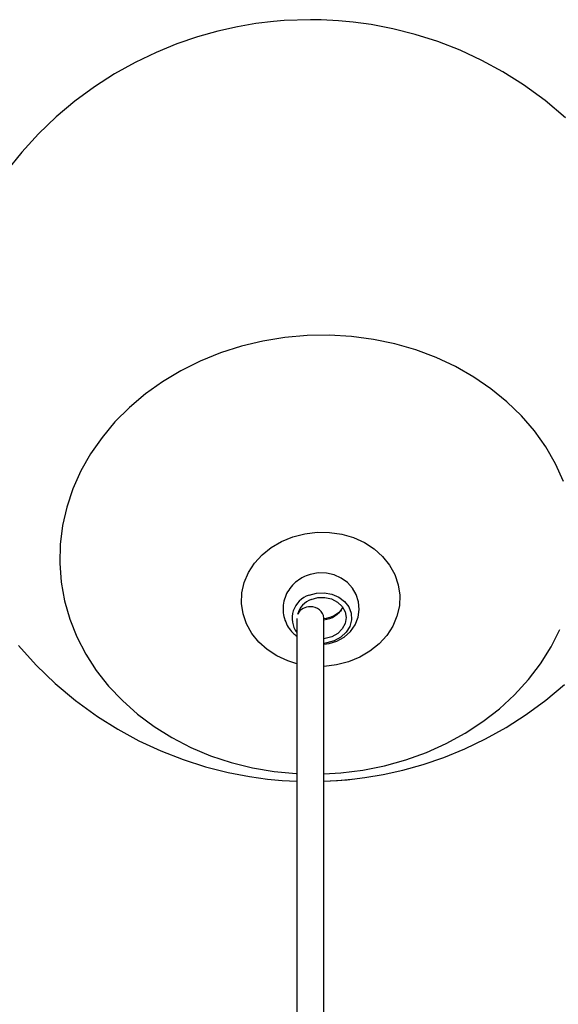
# Model space of a CAD drawing. Header units: millimetres. Extents: x 313 to 1951, y 543 to 2760.
# Tile 16 of 58: x 632 to 731, y 1107 to 1288. Entities that reach past the tile are written whole.
import ezdxf

# ---------------------------------------------------------------- set-up
doc = ezdxf.new("R2010")
doc.units = ezdxf.units.MM
doc.header["$LTSCALE"] = 10

msp = doc.modelspace()

# ---------------------------------------------------------------- linework, layer by layer
at = {"color": 7, "linetype": 'Continuous', "lineweight": 25}
for p, q in [((683.38, 1179.18), (683.51, 1179)), ((682.91, 1177.59), (682.91, 1086.39)), ((687.91, 1086.39), (687.91, 1177.67))]:
    msp.add_line(p, q, dxfattribs=at)
at = {"color": 7, "linetype": 'Continuous', "lineweight": 25, "flags": 128}
for points in [[(732.3, 1269.59), (728.55, 1272.75), (724.55, 1275.66), (720.8, 1278.02), (716.91, 1280.14), (712.91, 1282), (708.81, 1283.6), (704.67, 1284.92), (700.54, 1285.97), (696.56, 1286.73), (693.28, 1287.18), (690.6, 1287.43), (687.37, 1287.6), (685.41, 1287.62), (685.41, 1287.62), (680.6, 1287.46), (678.64, 1287.3), (675.4, 1286.91), (672.03, 1286.33), (668.43, 1285.53), (664.69, 1284.49), (660.88, 1283.19), (657.04, 1281.62), (653.21, 1279.78), (649.43, 1277.67), (645.73, 1275.3), (642.15, 1272.66), (638.71, 1269.77), (635.44, 1266.64), (632.35, 1263.29), (629.48, 1259.72)], [(684.79, 1229.57), (680.71, 1229.21), (676.69, 1228.56), (672.73, 1227.61), (668.88, 1226.38), (665.17, 1224.88), (661.61, 1223.11), (658.25, 1221.09), (655.09, 1218.84), (652.17, 1216.37), (649.5, 1213.7), (647.12, 1210.85), (645.02, 1207.83), (643.24, 1204.69), (641.78, 1201.42), (640.66, 1198.07), (639.87, 1194.66), (639.44, 1191.2), (639.35, 1187.73), (639.62, 1184.27), (640.24, 1180.85), (641.2, 1177.49), (642.5, 1174.22), (644.13, 1171.06), (646.07, 1168.04), (648.32, 1165.17), (650.85, 1162.49), (653.65, 1160), (656.7, 1157.72), (659.97, 1155.69), (663.43, 1153.9), (667.08, 1152.37), (670.86, 1151.12), (674.77, 1150.15), (678.77, 1149.47), (682.82, 1149.08), (682.91, 1149.08)], [(731.94, 1202.79), (730.47, 1206.01), (728.68, 1209.11), (726.58, 1212.05), (724.19, 1214.83), (721.52, 1217.42), (718.6, 1219.81), (715.44, 1221.96), (712.07, 1223.88), (708.51, 1225.54), (704.79, 1226.93), (700.94, 1228.04), (696.98, 1228.87), (692.95, 1229.4), (688.88, 1229.64), (684.79, 1229.57), (684.79, 1229.57)], [(682.91, 1169.28), (681.26, 1169.79), (679.26, 1170.7), (677.46, 1171.86), (675.91, 1173.26), (674.63, 1174.85), (673.66, 1176.59), (673.03, 1178.44), (672.75, 1180.36), (672.83, 1182.3), (673.27, 1184.21), (674.05, 1186.04), (675.16, 1187.75), (676.56, 1189.3), (678.23, 1190.64), (680.13, 1191.76), (682.2, 1192.6), (684.39, 1193.17), (686.66, 1193.44)], [(686.66, 1193.44), (688.94, 1193.41), (691.18, 1193.07), (693.33, 1192.44), (695.33, 1191.53), (697.13, 1190.36), (698.69, 1188.97), (699.96, 1187.38), (700.93, 1185.64), (701.56, 1183.78), (701.84, 1181.87), (701.76, 1179.93), (701.32, 1178.02), (700.54, 1176.19), (699.44, 1174.48), (698.03, 1172.93), (696.36, 1171.58), (694.47, 1170.47), (692.4, 1169.62), (690.2, 1169.06), (687.93, 1168.79), (687.91, 1168.78)], [(687.91, 1172.86), (688.85, 1172.96), (690.3, 1173.42), (691.64, 1174.18), (692.77, 1175.2), (693.63, 1176.44), (694.17, 1177.82), (694.38, 1179.25), (694.26, 1180.66), (693.84, 1181.98), (693.14, 1183.17), (692.21, 1184.19), (691.08, 1185.01), (689.78, 1185.59), (688.35, 1185.92), (686.87, 1185.95), (685.38, 1185.69), (684.62, 1185.42), (684.62, 1185.42)], [(685.16, 1181.86), (686.52, 1182.25), (687.96, 1182.32), (689.36, 1182.07), (690.63, 1181.53), (691.69, 1180.72), (692.46, 1179.71), (692.89, 1178.55), (692.95, 1177.34), (692.64, 1176.14), (691.98, 1175.05), (691, 1174.14), (689.79, 1173.47), (688.42, 1173.09), (687.91, 1173.02)], [(685.58, 1181.1), (686.8, 1181.43), (688.08, 1181.46), (689.31, 1181.18), (690.4, 1180.61), (691.24, 1179.81), (691.78, 1178.83), (691.97, 1177.76), (691.8, 1176.68), (691.28, 1175.68), (690.44, 1174.84), (689.37, 1174.23), (688.15, 1173.9), (687.91, 1173.87)], [(687.91, 1149.02), (691, 1149.21), (695.05, 1149.72), (699.05, 1150.52), (702.95, 1151.61), (706.74, 1152.97), (710.37, 1154.61), (713.84, 1156.51), (717.1, 1158.64), (720.15, 1161.01), (722.94, 1163.58), (725.47, 1166.35), (727.71, 1169.28), (729.65, 1172.36), (731.27, 1175.57)], [(631.79, 1172.62), (635.02, 1169.03), (638.51, 1165.65), (642.26, 1162.5), (646.26, 1159.59), (650.02, 1157.23), (653.91, 1155.11), (657.91, 1153.25), (662, 1151.65), (666.14, 1150.33), (670.28, 1149.28), (674.25, 1148.52), (677.53, 1148.07), (680.22, 1147.82), (682.91, 1147.68)], [(687.91, 1147.71), (690.22, 1147.79), (692.17, 1147.95), (695.42, 1148.34), (698.79, 1148.92), (702.39, 1149.72), (706.12, 1150.76), (709.93, 1152.06), (713.77, 1153.63), (717.6, 1155.47), (721.38, 1157.58), (725.08, 1159.95), (728.66, 1162.59), (732.1, 1165.48)], [(687.91, 1147.67), (690.4, 1147.8), (693.01, 1148.04)]]:
    msp.add_lwpolyline(points, dxfattribs=at)
at = {"color": 7, "linetype": 'Continuous', "lineweight": 25}
for centre, radius, start, end in [((686.49, 1177.63), 4.44, 107.484, 216.2188), ((686.94, 1177.33), 4.01, 109.915, 165.6781), ((685.26, 1177.26), 2.47, 86.5441, 151.9991), ((685.61, 1177.42), 2.31, 6.1424, 95.0435), ((687.44, 1181.88), 4.56, 275.8504, 329.9866), ((687.3, 1182.95), 5.39, 276.513, 315.0776)]:
    msp.add_arc(centre, radius, start, end, dxfattribs=at)
msp.add_open_spline([(684.62, 1185.42), (684.27, 1185.26), (683.46, 1184.88), (682.35, 1184.01), (681.37, 1182.84), (680.71, 1181.5), (680.37, 1180.06), (680.37, 1178.63), (680.69, 1177.25), (681.31, 1176), (682.05, 1175), (682.66, 1174.53), (682.91, 1174.33)], degree=3, knots=[0, 0, 0, 0, 0.082973, 0.194043, 0.305165, 0.414712, 0.521927, 0.626698, 0.729474, 0.830908, 0.931935, 1, 1, 1, 1], dxfattribs=at)

doc.saveas('drawing.dxf')
